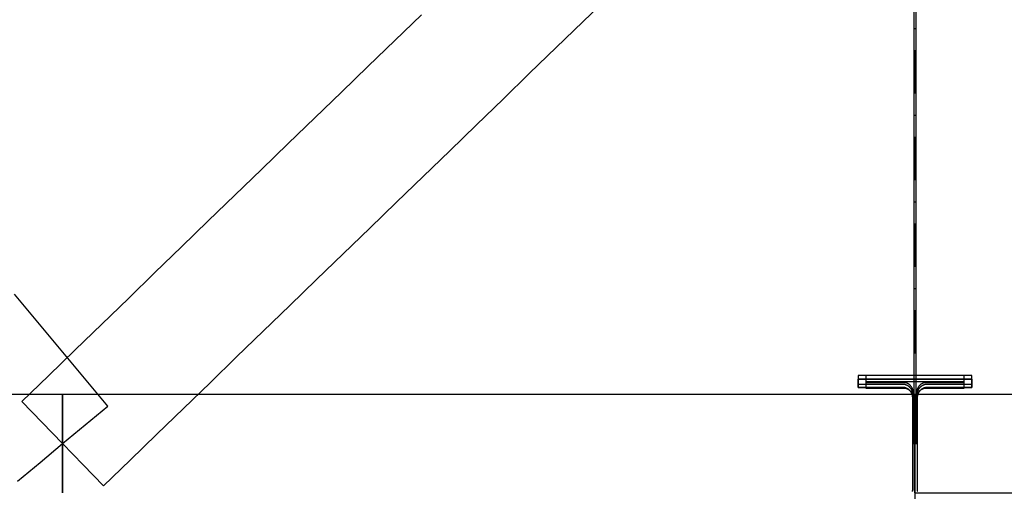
# Model space of a CAD drawing. Header units: millimetres. Extents: x -34919 to 306996, y -293018 to -145733.
# Tile 30 of 256: x 17793 to 20392, y -196339 to -195094. Entities that reach past the tile are written whole.
import ezdxf

# ---------------------------------------------------------------- set-up
doc = ezdxf.new("R2010")
doc.units = ezdxf.units.MM
doc.header["$LTSCALE"] = 3
doc.linetypes.add('DASHDOT', pattern=[25.4, 12.7, -6.35, 0, -6.35])
doc.layers.add('ARF2000E0_BEARING_ROOF_KANTAVAT_KATTO', color=7, linetype='Continuous')

msp = doc.modelspace()

# ---------------------------------------------------------------- linework, layer by layer
at = {"color": 252, "linetype": 'DASHDOT', "ltscale": 3}
msp.add_line((20156.625, -150578.031), (20156.625, -201577.2), dxfattribs=at)
at = {"layer": 'ARF2000E0_BEARING_ROOF_KANTAVAT_KATTO'}
for points in [[(18853.513, -195081.044), (18783.2, -195149.1), (18712.888, -195217.156), (18642.575, -195285.213), (18572.263, -195353.269), (18501.95, -195421.325), (18431.638, -195489.381), (18361.325, -195557.438), (18291.013, -195625.494), (18220.7, -195693.55), (18150.388, -195761.606), (18080.075, -195829.663), (18009.763, -195897.719), (17939.45, -195965.775), (17869.138, -196033.831), (17798.825, -196101.888), (17852.725, -196157.574), (17906.625, -196213.261), (17960.525, -196268.948), (18014.425, -196324.635), (18084.738, -196256.579), (18155.05, -196188.523), (18225.363, -196120.467), (18295.675, -196052.41), (18365.988, -195984.354), (18436.3, -195916.298), (18506.613, -195848.242), (18576.925, -195780.185), (18647.238, -195712.129), (18717.55, -195644.073), (18787.863, -195576.017), (18858.175, -195507.96), (18928.488, -195439.904), (18998.8, -195371.848), (19069.113, -195303.792), (19139.425, -195235.735), (19209.738, -195167.679), (19280.05, -195099.623), (19350.363, -195031.567)], [(20153.625, -195056.305), (20153.625, -195124.361), (20153.625, -195192.418), (20153.625, -195260.474), (20153.625, -195328.53), (20153.625, -195396.586), (20153.625, -195464.643), (20153.625, -195532.699), (20153.625, -195600.755), (20153.625, -195668.811), (20153.625, -195736.868), (20153.625, -195804.924), (20153.625, -195872.98), (20153.625, -195941.036), (20153.625, -196009.093), (20153.625, -196077.149), (20153.625, -196145.205), (20153.625, -196213.261), (20159.625, -196213.261), (20159.625, -196145.205), (20159.625, -196077.149), (20159.625, -196009.093), (20159.625, -195941.036), (20159.625, -195872.98), (20159.625, -195804.924), (20159.625, -195736.868), (20159.625, -195668.811), (20159.625, -195600.755), (20159.625, -195532.699), (20159.625, -195464.643), (20159.625, -195396.586), (20159.625, -195328.53), (20159.625, -195260.474), (20159.625, -195192.418), (20159.625, -195124.361), (20159.625, -195056.305)], [(17787.569, -196312.512), (17847.097, -196262.887), (17906.625, -196213.261), (17966.153, -196163.636), (18025.681, -196114.011), (17990.525, -196071.839), (17955.369, -196029.667), (17920.213, -195987.496), (17885.056, -195945.324), (17849.9, -195903.152), (17814.744, -195860.98), (17779.588, -195818.808)], [(20162.625, -196213.261), (20162.625, -196148.889), (20162.625, -196084.517), (20162.633, -196083.834), (20162.656, -196083.151), (20162.694, -196082.47), (20162.748, -196081.789), (20162.817, -196081.11), (20162.902, -196080.433), (20163.001, -196079.757), (20163.116, -196079.084), (20163.247, -196078.414), (20163.392, -196077.747), (20163.552, -196077.083), (20163.728, -196076.424), (20163.918, -196075.768), (20164.124, -196075.118), (20164.344, -196074.471), (20164.579, -196073.83), (20164.829, -196073.195), (20165.093, -196072.566), (20165.372, -196071.943), (20165.665, -196071.327), (20165.973, -196070.718), (20166.295, -196070.116), (20166.63, -196069.522), (20166.98, -196068.936), (20167.344, -196068.358), (20167.721, -196067.789), (20168.112, -196067.229), (20168.515, -196066.679), (20168.932, -196066.139), (20169.362, -196065.608), (20169.805, -196065.089), (20170.26, -196064.58), (20170.728, -196064.082), (20171.207, -196063.597), (20171.698, -196063.123), (20172.2, -196062.662), (20172.714, -196062.214), (20173.239, -196061.778), (20173.775, -196061.356), (20174.321, -196060.946), (20174.878, -196060.551), (20175.445, -196060.17), (20176.022, -196059.803), (20176.607, -196059.452), (20177.201, -196059.116), (20177.804, -196058.795), (20178.415, -196058.489), (20179.034, -196058.2), (20179.66, -196057.927), (20180.292, -196057.67), (20180.93, -196057.431), (20181.575, -196057.208), (20182.225, -196057.002), (20182.88, -196056.814), (20183.54, -196056.643), (20184.206, -196056.489), (20184.875, -196056.353), (20185.547, -196056.235), (20186.222, -196056.135), (20186.9, -196056.053), (20187.579, -196055.989), (20188.26, -196055.943), (20188.942, -196055.916), (20189.625, -196055.907), (20248.125, -196055.907), (20306.625, -196055.907), (20306.625, -196033.125), (20231.625, -196033.125), (20156.625, -196033.125), (20081.625, -196033.125), (20006.625, -196033.125), (20006.625, -196055.907), (20065.125, -196055.907), (20123.625, -196055.907), (20124.308, -196055.916), (20124.99, -196055.943), (20125.671, -196055.989), (20126.351, -196056.053), (20127.029, -196056.135), (20127.704, -196056.235), (20128.376, -196056.353), (20129.046, -196056.489), (20129.711, -196056.643), (20130.371, -196056.814), (20131.026, -196057.002), (20131.675, -196057.208), (20132.319, -196057.431), (20132.958, -196057.67), (20133.589, -196057.926), (20134.215, -196058.199), (20134.834, -196058.489), (20135.445, -196058.794), (20136.048, -196059.115), (20136.642, -196059.451), (20137.228, -196059.803), (20137.804, -196060.169), (20138.371, -196060.55), (20138.928, -196060.946), (20139.475, -196061.355), (20140.011, -196061.778), (20140.536, -196062.214), (20141.05, -196062.663), (20141.553, -196063.124), (20142.044, -196063.598), (20142.524, -196064.083), (20142.991, -196064.581), (20143.446, -196065.09), (20143.889, -196065.609), (20144.318, -196066.139), (20144.735, -196066.68), (20145.139, -196067.229), (20145.529, -196067.789), (20145.906, -196068.358), (20146.27, -196068.935), (20146.62, -196069.522), (20146.956, -196070.117), (20147.278, -196070.719), (20147.586, -196071.329), (20147.879, -196071.946), (20148.158, -196072.569), (20148.423, -196073.199), (20148.672, -196073.835), (20148.908, -196074.476), (20149.128, -196075.121), (20149.333, -196075.772), (20149.523, -196076.427), (20149.699, -196077.087), (20149.859, -196077.75), (20150.004, -196078.417), (20150.134, -196079.087), (20150.249, -196079.76), (20150.349, -196080.435), (20150.433, -196081.112), (20150.502, -196081.791), (20150.556, -196082.471), (20150.594, -196083.152), (20150.617, -196083.834), (20150.625, -196084.517), (20150.625, -196148.889), (20150.625, -196213.261), (20162.625, -196213.261)], [(20160.375, -196213.261), (20160.375, -196149.668), (20160.375, -196086.074), (20160.396, -196084.628), (20160.459, -196083.183), (20160.565, -196081.741), (20160.713, -196080.302), (20160.905, -196078.867), (20161.14, -196077.438), (20161.418, -196076.016), (20161.741, -196074.604), (20162.108, -196073.204), (20162.522, -196071.816), (20162.981, -196070.443), (20163.229, -196069.762), (20163.488, -196069.087), (20163.759, -196068.416), (20164.042, -196067.751), (20164.337, -196067.09), (20164.645, -196066.435), (20164.966, -196065.786), (20165.299, -196065.144), (20165.645, -196064.508), (20166.003, -196063.88), (20166.375, -196063.26), (20166.76, -196062.648), (20167.158, -196062.044), (20167.57, -196061.449), (20167.995, -196060.864), (20168.435, -196060.289), (20168.888, -196059.725), (20169.354, -196059.173), (20169.835, -196058.633), (20170.33, -196058.105), (20170.84, -196057.591), (20171.364, -196057.091), (20171.902, -196056.607), (20172.454, -196056.138), (20173.02, -196055.687), (20173.6, -196055.254), (20174.194, -196054.84), (20174.801, -196054.446), (20175.42, -196054.073), (20175.735, -196053.895), (20176.052, -196053.723), (20176.373, -196053.556), (20176.697, -196053.395), (20177.023, -196053.24), (20177.353, -196053.092), (20177.686, -196052.949), (20178.021, -196052.813), (20178.36, -196052.683), (20178.701, -196052.56), (20179.045, -196052.444), (20179.39, -196052.335), (20179.737, -196052.233), (20180.086, -196052.138), (20180.437, -196052.05), (20180.788, -196051.97), (20181.142, -196051.897), (20181.496, -196051.831), (20181.852, -196051.774), (20182.209, -196051.723), (20182.567, -196051.68), (20182.927, -196051.645), (20183.287, -196051.618), (20183.649, -196051.598), (20184.012, -196051.586), (20184.375, -196051.582), (20235.5, -196051.582), (20286.625, -196051.582), (20286.625, -196033.618), (20221.625, -196033.618), (20156.625, -196033.618), (20091.625, -196033.618), (20026.625, -196033.618), (20026.625, -196051.582), (20077.75, -196051.582), (20128.875, -196051.582), (20129.237, -196051.586), (20129.599, -196051.598), (20129.961, -196051.618), (20130.321, -196051.645), (20130.681, -196051.68), (20131.041, -196051.723), (20131.399, -196051.774), (20131.757, -196051.832), (20132.113, -196051.898), (20132.468, -196051.971), (20132.82, -196052.052), (20133.171, -196052.14), (20133.52, -196052.235), (20133.867, -196052.337), (20134.213, -196052.446), (20134.556, -196052.563), (20134.896, -196052.686), (20135.234, -196052.815), (20135.569, -196052.951), (20135.901, -196053.094), (20136.231, -196053.242), (20136.558, -196053.397), (20136.881, -196053.558), (20137.203, -196053.725), (20137.521, -196053.898), (20137.836, -196054.077), (20138.455, -196054.449), (20139.061, -196054.843), (20139.655, -196055.257), (20140.235, -196055.691), (20140.801, -196056.142), (20141.353, -196056.61), (20141.89, -196057.095), (20142.414, -196057.595), (20142.923, -196058.109), (20143.418, -196058.636), (20143.899, -196059.177), (20144.366, -196059.73), (20144.819, -196060.293), (20145.258, -196060.868), (20145.683, -196061.454), (20146.095, -196062.049), (20146.493, -196062.653), (20146.878, -196063.265), (20147.25, -196063.886), (20147.609, -196064.514), (20147.954, -196065.15), (20148.287, -196065.792), (20148.608, -196066.441), (20148.916, -196067.096), (20149.211, -196067.757), (20149.494, -196068.422), (20149.765, -196069.093), (20150.024, -196069.768), (20150.271, -196070.448), (20150.73, -196071.822), (20151.143, -196073.21), (20151.51, -196074.609), (20151.832, -196076.018), (20152.11, -196077.436), (20152.345, -196078.862), (20152.536, -196080.294), (20152.684, -196081.735), (20152.79, -196083.179), (20152.854, -196084.626), (20152.875, -196086.074), (20152.875, -196149.668), (20152.875, -196213.261), (20160.375, -196213.261)], [(20189.625, -196064.761), (20248.125, -196064.761), (20306.625, -196064.761), (20306.625, -196043.261), (20231.625, -196043.261), (20156.625, -196043.261), (20081.625, -196043.261), (20006.625, -196043.261), (20006.625, -196064.761), (20065.125, -196064.761), (20123.625, -196064.761), (20124.224, -196064.768), (20124.829, -196064.788), (20125.438, -196064.822), (20126.051, -196064.871), (20126.668, -196064.934), (20127.289, -196065.011), (20127.912, -196065.104), (20128.538, -196065.212), (20129.166, -196065.336), (20129.795, -196065.476), (20130.424, -196065.632), (20131.054, -196065.804), (20131.684, -196065.992), (20132.312, -196066.197), (20132.939, -196066.419), (20133.564, -196066.657), (20134.185, -196066.912), (20134.803, -196067.184), (20135.417, -196067.473), (20136.026, -196067.778), (20136.629, -196068.1), (20137.227, -196068.438), (20137.817, -196068.792), (20138.4, -196069.163), (20138.974, -196069.549), (20139.54, -196069.951), (20140.097, -196070.368), (20140.643, -196070.8), (20141.179, -196071.247), (20141.704, -196071.707), (20142.216, -196072.182), (20142.717, -196072.67), (20143.205, -196073.17), (20143.679, -196073.683), (20144.14, -196074.208), (20144.587, -196074.743), (20145.019, -196075.29), (20145.436, -196075.846), (20145.838, -196076.412), (20146.224, -196076.987), (20146.594, -196077.57), (20146.949, -196078.16), (20147.287, -196078.757), (20147.609, -196079.361), (20147.914, -196079.969), (20148.202, -196080.583), (20148.474, -196081.201), (20148.729, -196081.823), (20148.968, -196082.447), (20149.189, -196083.074), (20149.394, -196083.703), (20149.583, -196084.332), (20149.755, -196084.962), (20149.911, -196085.592), (20150.05, -196086.221), (20150.174, -196086.848), (20150.283, -196087.474), (20150.375, -196088.098), (20150.453, -196088.718), (20150.516, -196089.335), (20150.564, -196089.949), (20150.598, -196090.558), (20150.618, -196091.162), (20150.625, -196091.761), (20150.625, -196152.511), (20150.625, -196213.261), (20150.625, -196274.011), (20150.625, -196334.761), (20150.618, -196335.361), (20150.598, -196335.965), (20150.564, -196336.574), (20150.516, -196337.188), (20150.453, -196337.805), (20150.375, -196338.425), (20150.283, -196339.049)], [(20150.227, -196339.379), (20150.332, -196338.726), (20150.422, -196338.07), (20150.495, -196337.412), (20150.552, -196336.751), (20150.592, -196336.089), (20150.617, -196335.426), (20150.625, -196334.761), (20150.625, -196253.761), (20150.625, -196172.761), (20150.625, -196091.761), (20150.617, -196091.097), (20150.592, -196090.434), (20150.552, -196089.772), (20150.495, -196089.112), (20150.422, -196088.454), (20150.333, -196087.798), (20150.227, -196087.145), (20150.106, -196086.495), (20149.969, -196085.848), (20149.817, -196085.204), (20149.648, -196084.564), (20149.464, -196083.929), (20149.264, -196083.297), (20149.049, -196082.671), (20148.818, -196082.049), (20148.571, -196081.432), (20148.309, -196080.822), (20148.033, -196080.218), (20147.742, -196079.622), (20147.437, -196079.034), (20147.118, -196078.454), (20146.784, -196077.882), (20146.437, -196077.318), (20146.076, -196076.763), (20145.702, -196076.218), (20145.314, -196075.681), (20144.913, -196075.154), (20144.499, -196074.637), (20144.073, -196074.129), (20143.633, -196073.632), (20143.181, -196073.146), (20142.717, -196072.67), (20142.241, -196072.205), (20141.755, -196071.753), (20141.258, -196071.314), (20140.75, -196070.887), (20140.233, -196070.474), (20139.706, -196070.073), (20139.17, -196069.685), (20138.624, -196069.311), (20138.07, -196068.95), (20137.506, -196068.603), (20136.935, -196068.27), (20136.355, -196067.951), (20135.767, -196067.645), (20135.171, -196067.355), (20134.567, -196067.078), (20133.957, -196066.816), (20133.34, -196066.57), (20132.719, -196066.339), (20132.092, -196066.123), (20131.46, -196065.923), (20130.824, -196065.739), (20130.184, -196065.57), (20129.54, -196065.418), (20128.893, -196065.28), (20128.243, -196065.159), (20127.589, -196065.054), (20126.933, -196064.965), (20126.275, -196064.892), (20125.615, -196064.835), (20124.953, -196064.794), (20124.29, -196064.77), (20123.625, -196064.761), (20065.125, -196064.761), (20006.625, -196064.761), (20006.625, -196043.261), (20106.625, -196043.261), (20206.625, -196043.261), (20306.625, -196043.261), (20306.625, -196064.761), (20248.125, -196064.761), (20189.625, -196064.761), (20189.026, -196064.768), (20188.421, -196064.788), (20187.812, -196064.822), (20187.199, -196064.871), (20186.582, -196064.934), (20185.961, -196065.011), (20185.338, -196065.104), (20184.712, -196065.212), (20184.084, -196065.336), (20183.455, -196065.476), (20182.826, -196065.632), (20182.196, -196065.804), (20181.566, -196065.992), (20180.938, -196066.197), (20180.311, -196066.419), (20179.686, -196066.657), (20179.065, -196066.912), (20178.447, -196067.184), (20177.833, -196067.473), (20177.224, -196067.778), (20176.621, -196068.1), (20176.024, -196068.438), (20175.433, -196068.792), (20174.85, -196069.163), (20174.276, -196069.549), (20173.71, -196069.951), (20173.153, -196070.368), (20172.607, -196070.8), (20172.071, -196071.247), (20171.547, -196071.707), (20171.034, -196072.182), (20170.533, -196072.67), (20170.045, -196073.17), (20169.571, -196073.683), (20169.11, -196074.208), (20168.664, -196074.743), (20168.231, -196075.29), (20167.814, -196075.846), (20167.412, -196076.412), (20167.026, -196076.987), (20166.656, -196077.57), (20166.301, -196078.16), (20165.963, -196078.757), (20165.641, -196079.361), (20165.336, -196079.969), (20165.048, -196080.583), (20164.776, -196081.201), (20164.521, -196081.823), (20164.282, -196082.447), (20164.061, -196083.074), (20163.856, -196083.703), (20163.667, -196084.332), (20163.495, -196084.962), (20163.339, -196085.592), (20163.2, -196086.221), (20163.076, -196086.848), (20162.968, -196087.474), (20162.875, -196088.098), (20162.797, -196088.718), (20162.734, -196089.335), (20162.686, -196089.949), (20162.652, -196090.558), (20162.632, -196091.162), (20162.625, -196091.761), (20162.625, -196152.511), (20162.625, -196213.261), (20162.625, -196274.011), (20162.625, -196334.761), (20162.632, -196335.361), (20162.652, -196335.965), (20162.686, -196336.574), (20162.734, -196337.188), (20162.797, -196337.805), (20162.875, -196338.425), (20162.968, -196339.049)], [(20152.875, -196098), (20152.875, -196155.631), (20152.875, -196213.261), (20160.375, -196213.261), (20160.375, -196155.631), (20160.375, -196098), (20160.398, -196096.639), (20160.466, -196095.279), (20160.58, -196093.922), (20160.74, -196092.57), (20160.946, -196091.223), (20161.198, -196089.883), (20161.342, -196089.216), (20161.498, -196088.552), (20161.665, -196087.891), (20161.844, -196087.234), (20162.034, -196086.58), (20162.237, -196085.93), (20162.451, -196085.283), (20162.677, -196084.641), (20162.916, -196084.002), (20163.167, -196083.369), (20163.429, -196082.741), (20163.704, -196082.117), (20163.991, -196081.5), (20164.29, -196080.889), (20164.602, -196080.283), (20164.927, -196079.685), (20165.264, -196079.093), (20165.613, -196078.508), (20165.975, -196077.931), (20166.349, -196077.363), (20166.737, -196076.803), (20167.137, -196076.252), (20167.55, -196075.71), (20167.975, -196075.178), (20168.414, -196074.657), (20168.865, -196074.147), (20169.329, -196073.648), (20169.805, -196073.161), (20170.294, -196072.688), (20170.796, -196072.227), (20171.31, -196071.78), (20171.836, -196071.348), (20172.374, -196070.931), (20172.924, -196070.53), (20173.486, -196070.145), (20174.06, -196069.777), (20174.644, -196069.427), (20175.238, -196069.096), (20175.842, -196068.785), (20176.456, -196068.493), (20177.079, -196068.222), (20177.711, -196067.972), (20178.352, -196067.743), (20179.002, -196067.536), (20179.329, -196067.441), (20179.658, -196067.352), (20179.988, -196067.269), (20180.32, -196067.192), (20180.653, -196067.121), (20180.987, -196067.055), (20181.323, -196066.996), (20181.659, -196066.943), (20181.997, -196066.896), (20182.335, -196066.856), (20182.674, -196066.821), (20183.014, -196066.793), (20183.354, -196066.771), (20183.694, -196066.755), (20184.034, -196066.746), (20184.375, -196066.742), (20235.5, -196066.742), (20286.625, -196066.742), (20286.625, -196050.463), (20221.625, -196050.463), (20156.625, -196050.463), (20091.625, -196050.463), (20026.625, -196050.463), (20026.625, -196066.742), (20077.75, -196066.742), (20128.875, -196066.742), (20129.258, -196066.746), (20129.641, -196066.758), (20130.023, -196066.778), (20130.404, -196066.806), (20130.785, -196066.842), (20131.165, -196066.885), (20131.545, -196066.936), (20131.923, -196066.996), (20132.3, -196067.062), (20132.676, -196067.137), (20133.05, -196067.219), (20133.422, -196067.308), (20133.792, -196067.405), (20134.16, -196067.51), (20134.526, -196067.621), (20134.89, -196067.74), (20135.252, -196067.866), (20135.611, -196067.999), (20135.967, -196068.138), (20136.321, -196068.285), (20136.671, -196068.438), (20137.019, -196068.597), (20137.364, -196068.763), (20137.706, -196068.935), (20138.046, -196069.114), (20138.381, -196069.299), (20138.713, -196069.489), (20139.041, -196069.685), (20139.687, -196070.094), (20140.32, -196070.525), (20140.912, -196070.958), (20141.489, -196071.408), (20142.052, -196071.875), (20142.601, -196072.359), (20143.136, -196072.859), (20143.656, -196073.374), (20144.161, -196073.903), (20144.652, -196074.445), (20145.05, -196074.908), (20145.438, -196075.379), (20145.816, -196075.859), (20146.184, -196076.347), (20146.541, -196076.842), (20146.888, -196077.344), (20147.225, -196077.853), (20147.551, -196078.369), (20147.839, -196078.843), (20148.119, -196079.322), (20148.654, -196080.295), (20149.155, -196081.285), (20149.624, -196082.291), (20150.038, -196083.257), (20150.422, -196084.235), (20150.778, -196085.223), (20151.106, -196086.221), (20151.395, -196087.192), (20151.657, -196088.169), (20151.894, -196089.153), (20152.105, -196090.144), (20152.286, -196091.115), (20152.442, -196092.09), (20152.575, -196093.07), (20152.683, -196094.053), (20152.767, -196095.038), (20152.827, -196096.025), (20152.863, -196097.012), (20152.875, -196098)], [(17906.625, -196343.261), (17906.625, -196278.261), (17906.625, -196213.261), (17906.625, -196148.261), (17906.625, -196083.261), (17836.313, -196083.261), (17766, -196083.261)], [(20156.625, -196343.261), (20156.625, -196278.261), (20156.625, -196213.261), (20156.625, -196148.261), (20156.625, -196083.261), (20086.313, -196083.261), (20016, -196083.261), (19945.688, -196083.261), (19875.375, -196083.261), (19805.063, -196083.261), (19734.75, -196083.261), (19664.438, -196083.261), (19594.125, -196083.261), (19523.813, -196083.261), (19453.5, -196083.261), (19383.188, -196083.261), (19312.875, -196083.261), (19242.563, -196083.261), (19172.25, -196083.261), (19101.938, -196083.261), (19031.625, -196083.261), (18961.313, -196083.261), (18891, -196083.261), (18820.688, -196083.261), (18750.375, -196083.261), (18680.063, -196083.261), (18609.75, -196083.261), (18539.438, -196083.261), (18469.125, -196083.261), (18398.813, -196083.261), (18328.5, -196083.261), (18258.188, -196083.261), (18187.875, -196083.261), (18117.563, -196083.261), (18047.25, -196083.261), (17976.938, -196083.261), (17906.625, -196083.261), (17906.625, -196148.261), (17906.625, -196213.261), (17906.625, -196278.261), (17906.625, -196343.261)], [(20437.875, -196083.261), (20367.563, -196083.261), (20297.25, -196083.261), (20226.938, -196083.261), (20156.625, -196083.261), (20156.625, -196148.261), (20156.625, -196213.261), (20156.625, -196278.261), (20156.625, -196343.261), (20226.938, -196343.261), (20297.25, -196343.261), (20367.563, -196343.261), (20437.875, -196343.261)]]:
    msp.add_lwpolyline(points, dxfattribs=at)

doc.saveas('drawing.dxf')
